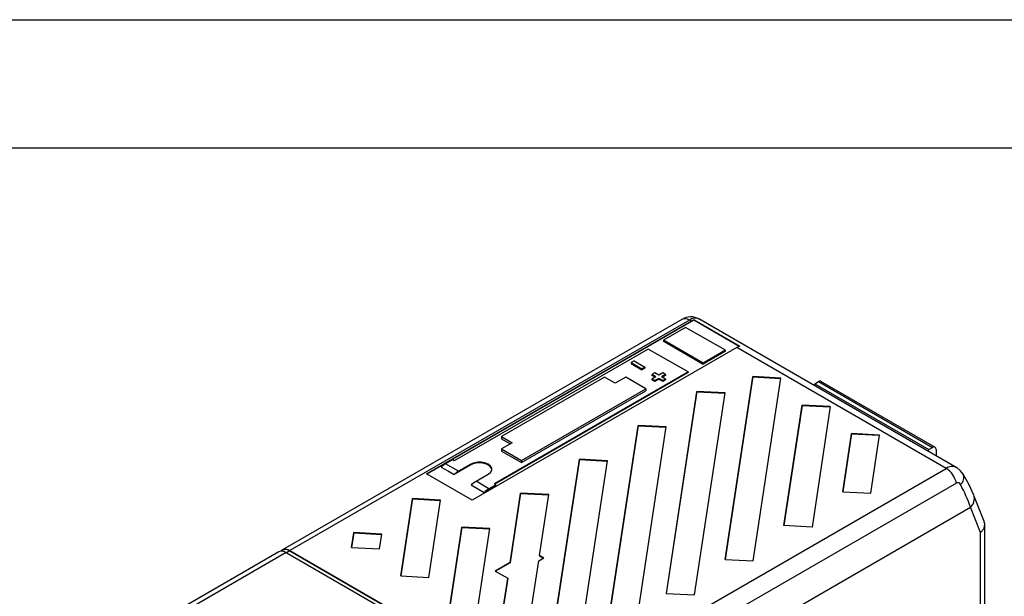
# Model space of a CAD drawing. Header units: millimetres. Extents: x 0 to 1397, y 0 to 1080.
# Tile 18 of 19: x 918 to 1162, y 936 to 1080. Entities that reach past the tile are written whole.
import ezdxf

# ---------------------------------------------------------------- set-up
doc = ezdxf.new("R2010")
doc.units = ezdxf.units.MM
doc.header["$LTSCALE"] = 5
doc.layers.add('TEXT', color=140, linetype='Continuous', lineweight=25)

msp = doc.modelspace()

# ---------------------------------------------------------------- linework, layer by layer
at = {"color": 7, "linetype": 'Continuous'}
msp.add_line((0.01, 1079.51), (1397.01, 1079.51), dxfattribs=at)
for p, q in [((1082.47, 1005.17), (983.44, 948)), ((1084.35, 1004.99), (985.31, 947.82)), ((1019.18, 966.84), (1084.81, 1004.72)), ((1085.42, 1005), (1019.25, 966.8)), ((1084.81, 1004.72), (1084.35, 1004.99)), ((1096.72, 998.48), (1085.42, 1005)), ((1085.51, 1004.95), (1085.51, 1005.04)), ((1085.51, 1005.04), (1096.82, 998.51)), ((1150.7, 968.38), (1086.67, 1005.34)), ((1083.39, 1003.19), (1077.9, 1000.02)), ((1077.9, 1000.02), (1077.89, 999.83)), ((1077.89, 999.83), (1087.74, 994.09)), ((1087.76, 994.33), (1077.9, 1000.02)), ((1074.1, 997.83), (1026.03, 970.08)), ((1096.12, 998.19), (1030.5, 960.31)), ((1084.04, 992.19), (1074.1, 997.83)), ((1093.32, 997.31), (1087.74, 994.09)), ((1093.33, 997.55), (1087.76, 994.33)), ((1148.03, 968.23), (1096.12, 998.19)), ((1070.66, 994.88), (1069.95, 994.47)), ((1069.95, 994.47), (1069.95, 994.21)), ((1069.95, 994.47), (1072.6, 992.94)), ((1069.95, 994.21), (1072.6, 992.69)), ((1070.66, 994.88), (1073.31, 993.35)), ((1087.74, 994.09), (1087.76, 994.33)), ((1084.04, 992.19), (1035.93, 964.41)), ((1084.06, 991.97), (1036.14, 964.3)), ((1073.31, 993.35), (1072.6, 992.94)), ((1073.31, 993.1), (1072.6, 992.69)), ((1072.6, 992.94), (1072.6, 992.69)), ((1073.31, 993.35), (1073.31, 993.1)), ((1075.78, 991.92), (1075.08, 991.51)), ((1076.05, 990.95), (1075.08, 991.51)), ((1075.08, 991.51), (1075.08, 991.28)), ((1075.85, 990.83), (1075.08, 991.28)), ((1076.75, 991.36), (1075.78, 991.92)), ((1077.73, 991.92), (1076.75, 991.36)), ((1078.43, 991.51), (1077.46, 990.95)), ((1078.43, 991.29), (1077.66, 990.84)), ((1078.43, 991.51), (1077.73, 991.92)), ((1078.43, 991.51), (1078.43, 991.29)), ((1084.04, 992.19), (1084.06, 991.97)), ((1063.32, 990.85), (1037.78, 976.1)), ((1065.97, 989.32), (1063.32, 990.85)), ((1068.62, 990.85), (1065.97, 989.32)), ((1073.57, 987.99), (1068.62, 990.85)), ((1076.05, 990.95), (1075.08, 990.39)), ((1075.78, 989.98), (1075.08, 990.39)), ((1075.08, 990.39), (1075.08, 990.16)), ((1075.78, 989.76), (1075.08, 990.16)), ((1076.75, 990.54), (1075.78, 989.98)), ((1076.75, 990.32), (1075.78, 989.76)), ((1075.78, 989.98), (1075.78, 989.76)), ((1077.73, 989.98), (1076.75, 990.54)), ((1076.75, 990.54), (1076.75, 990.32)), ((1077.73, 989.76), (1076.75, 990.32)), ((1078.43, 990.39), (1077.46, 990.95)), ((1078.43, 990.39), (1077.73, 989.98)), ((1078.43, 990.17), (1077.73, 989.76)), ((1077.73, 989.98), (1077.73, 989.76)), ((1078.43, 990.39), (1078.43, 990.17)), ((1100.09, 990.98), (1093.21, 945.61)), ((1093.22, 945.61), (1100.09, 990.9)), ((1107.06, 990.62), (1100.09, 990.98)), ((1100.09, 990.9), (1100.09, 990.98)), ((1100.09, 990.9), (1107.05, 990.55)), ((1100.18, 945.26), (1107.06, 990.62)), ((1115.27, 988.83), (1115.44, 989.23)), ((1115.44, 989.23), (1116.34, 989.75)), ((1115.44, 989.23), (1143.73, 972.9)), ((1116.34, 989.75), (1144.62, 973.42)), ((1145.25, 973.48), (1116.96, 989.81)), ((1042.73, 970.18), (1073.57, 987.99)), ((1042.73, 969.66), (1073.57, 987.46)), ((1073.57, 987.99), (1073.57, 987.46)), ((1086.23, 987.3), (1078.63, 937.19)), ((1078.65, 937.19), (1086.23, 987.23)), ((1085.61, 936.84), (1093.2, 986.95)), ((1093.2, 986.95), (1086.23, 987.3)), ((1086.23, 987.23), (1086.23, 987.3)), ((1086.23, 987.23), (1093.19, 986.88)), ((1107.79, 954.02), (1112.32, 983.91)), ((1112.32, 983.84), (1107.8, 954.02)), ((1119.29, 983.56), (1112.32, 983.91)), ((1112.32, 983.84), (1112.32, 983.91)), ((1112.32, 983.84), (1119.28, 983.49)), ((1119.29, 983.56), (1114.76, 953.67)), ((1071.65, 978.89), (1063.94, 928)), ((1063.94, 927.92), (1071.65, 978.81)), ((1071.64, 932.44), (1078.63, 978.54)), ((1078.63, 978.54), (1071.65, 978.89)), ((1071.65, 978.81), (1071.65, 978.89)), ((1071.65, 978.81), (1078.61, 978.46)), ((1124.55, 976.85), (1122.36, 962.44)), ((1122.37, 962.44), (1124.55, 976.78)), ((1131.52, 976.5), (1124.55, 976.85)), ((1124.55, 976.78), (1124.55, 976.85)), ((1124.55, 976.78), (1131.51, 976.42)), ((1037.78, 976.1), (1040.43, 974.57)), ((1037.78, 976.1), (1037.78, 975.54)), ((1037.78, 975.54), (1039.95, 974.29)), ((1040.43, 974.57), (1037.78, 973.04)), ((1129.34, 962.08), (1131.52, 976.5)), ((1037.78, 973.04), (1037.78, 972.49)), ((1037.78, 973.04), (1042.73, 970.18)), ((1037.78, 972.49), (1042.73, 969.66)), ((1143.55, 972.5), (1143.73, 972.9)), ((1143.73, 972.9), (1144.62, 973.42)), ((1145.51, 972.91), (1145.51, 971.37)), ((1025.59, 970.33), (1023.87, 969.34)), ((1027.09, 967.5), (1023.87, 969.34)), ((1026.03, 970.08), (1025.59, 970.33)), ((1042.73, 970.18), (1042.73, 969.66)), ((1057.08, 970.48), (1049.48, 920.36)), ((1049.49, 920.36), (1057.08, 970.4)), ((1056.46, 920.01), (1064.05, 970.12)), ((1064.05, 970.12), (1057.08, 970.48)), ((1057.08, 970.4), (1057.08, 970.48)), ((1057.08, 970.4), (1064.04, 970.05)), ((1030.13, 969.06), (1025.99, 966.67)), ((1030.13, 969.25), (1027.09, 967.5)), ((1030.13, 969.06), (1030.13, 969.25)), ((1048.99, 911.05), (1148.03, 968.23)), ((1030.5, 960.31), (1019.18, 966.84)), ((1031.44, 965.01), (1034.48, 966.76)), ((1034.65, 963.17), (1031.44, 965.01)), ((1036.38, 964.16), (1035.93, 964.41)), ((1150.57, 964.57), (1051.53, 907.4)), ((1033.45, 962.24), (1036.38, 963.93)), ((1036.38, 964.16), (1034.65, 963.17)), ((1036.38, 963.93), (1036.38, 964.16)), ((1042.5, 962.06), (1039.9, 944.88)), ((1039.9, 944.81), (1042.5, 961.98)), ((1049.47, 961.71), (1042.5, 962.06)), ((1042.5, 961.98), (1042.5, 962.06)), ((1042.5, 961.98), (1049.46, 961.63)), ((1122.36, 962.44), (1129.34, 962.08)), ((1015.69, 960.71), (1012.79, 941.55)), ((1012.8, 941.55), (1015.69, 960.63)), ((1022.67, 960.36), (1015.69, 960.71)), ((1015.69, 960.63), (1015.69, 960.71)), ((1015.69, 960.63), (1022.66, 960.28)), ((1019.76, 941.19), (1022.67, 960.36)), ((1047.19, 946.61), (1049.47, 961.71)), ((1157.53, 954.87), (1154.89, 961.49)), ((1052.42, 899.89), (1154.06, 958.56)), ((1156.56, 952.31), (1154.06, 958.56)), ((1001.12, 952.29), (1000.56, 948.61)), ((1000.57, 948.61), (1001.12, 952.22)), ((1008.09, 951.94), (1001.12, 952.29)), ((1001.12, 952.22), (1001.12, 952.29)), ((1001.12, 952.22), (1008.08, 951.86)), ((1027.93, 953.65), (1025.02, 934.49)), ((1025.03, 934.48), (1027.93, 953.57)), ((1034.9, 953.29), (1027.93, 953.65)), ((1027.93, 953.57), (1027.93, 953.65)), ((1027.93, 953.57), (1034.89, 953.22)), ((1031.99, 934.13), (1034.9, 953.29)), ((1114.76, 953.67), (1107.79, 954.02)), ((1156.56, 820.57), (1156.56, 952.31)), ((1157.65, 822.1), (1157.65, 954.23)), ((1007.53, 948.25), (1008.09, 951.94)), ((982.52, 947.51), (934.53, 919.8)), ((984.4, 947.32), (936.44, 919.64)), ((983.48, 947.92), (983.06, 947.68)), ((984.4, 947.32), (1048.11, 910.54)), ((985.31, 947.74), (984.49, 947.27)), ((985.31, 947.82), (1048.99, 911.05)), ((985.31, 947.74), (1048.99, 910.98)), ((1000.56, 948.61), (1007.53, 948.25)), ((1039.9, 944.88), (1036.2, 942.75)), ((1039.9, 944.88), (1039.9, 944.81)), ((1044.23, 927.07), (1046.99, 945.3)), ((1046.99, 945.3), (1048.22, 946.01)), ((1048.22, 946.01), (1047.19, 946.61)), ((1047.19, 946.53), (1047.19, 946.61)), ((1047.19, 946.53), (1048.15, 945.97)), ((1093.21, 945.61), (1100.18, 945.26)), ((1036.2, 942.75), (1039.3, 940.95)), ((1039.9, 944.81), (1036.26, 942.71)), ((1012.79, 941.55), (1019.76, 941.19)), ((1039.3, 940.95), (1037.25, 927.42)), ((1037.26, 927.42), (1039.3, 940.88)), ((1039.3, 940.88), (1039.3, 940.95)), ((1078.63, 937.19), (1085.61, 936.84))]:
    msp.add_line(p, q)
at = {"flags": 128}
for points in [[(1093.33, 997.55), (1087.76, 1000.71), (1083.39, 1003.19)], [(1034.48, 966.76), (1035, 967.16), (1035.35, 967.76), (1035.35, 968.26), (1035.06, 968.79), (1034.48, 969.26), (1033.65, 969.6), (1032.74, 969.76), (1031.87, 969.76), (1030.82, 969.55), (1030.13, 969.25)], [(1035.38, 967.8), (1035.27, 968.26), (1034.82, 968.82), (1034.07, 969.25), (1033.1, 969.51), (1032.03, 969.57), (1031, 969.41), (1030.13, 969.06)], [(1022.82, 968.55), (1024.59, 967.5), (1025.99, 966.67)], [(1152.23, 966.81), (1151.52, 967.72), (1150.64, 968.41)], [(1150.78, 968.3), (1150.84, 968.27), (1150.87, 968.23)], [(1154.87, 961.54), (1153.7, 964.12), (1152.23, 966.81)], [(1030.28, 964.12), (1032.05, 963.07), (1033.45, 962.24)], [(1156.56, 952.31), (1157.41, 953.31), (1157.64, 954.49), (1157.48, 954.85)], [(985.31, 947.82), (984.89, 948.02), (984.48, 948.14), (984.09, 948.18), (983.73, 948.12), (983.41, 947.99), (983.14, 947.76), (983.06, 947.68)]]:
    msp.add_lwpolyline(points, dxfattribs=at)
for centre, radius, start, end in [((1084.71, 1001.52), 4.28, 60.8102, 121.5322), ((1083.25, 1003.48), 1.86, 53.9734, 114.7161), ((1085.74, 1003.3), 2.19, 62.5407, 129.6182), ((1086.84, 1001.24), 4.03, 109.3495, 120.2786), ((1090.31, 997.5), 3.02, 356.5221, 0.9872), ((1098.15, 994.71), 4.03, 109.3495, 120.2786), ((1116.7, 989.24), 0.629, 65.6929, 125.6176), ((1144.97, 973), 0.546, 350.786, 129.2033), ((1144.33, 972.91), 1.18, 359.9523, 360), ((1026.86, 964.25), 5.9, 120.423, 133.2001), ((1030.11, 962.35), 5.97, 120.4551, 133.7073), ((1149.44, 966.36), 2.33, 59.3238, 127.1259), ((1144.83, 963.29), 5.88, 12.558, 57.0724), ((1034.51, 959.79), 6.05, 120.4974, 134.3518), ((1150.91, 963.93), 0.721, 20.5277, 117.77), ((1150.1, 965.95), 2.3, 310.1101, 22.1399), ((1037.76, 957.9), 6.12, 120.5279, 134.802), ((1116.96, 945.59), 39.3, 19.2716, 28.2368), ((1152.29, 960.64), 2.72, 310.3258, 19.2022), ((983.3, 945.82), 1.86, 53.9494, 114.7402), ((984.24, 946.22), 1.86, 54.7802, 113.9094)]:
    msp.add_arc(centre, radius, start, end)
at = {"layer": 'TEXT'}
msp.add_line((31.75, 1047.75), (1365.25, 1047.75), dxfattribs=at)

doc.saveas('drawing.dxf')
